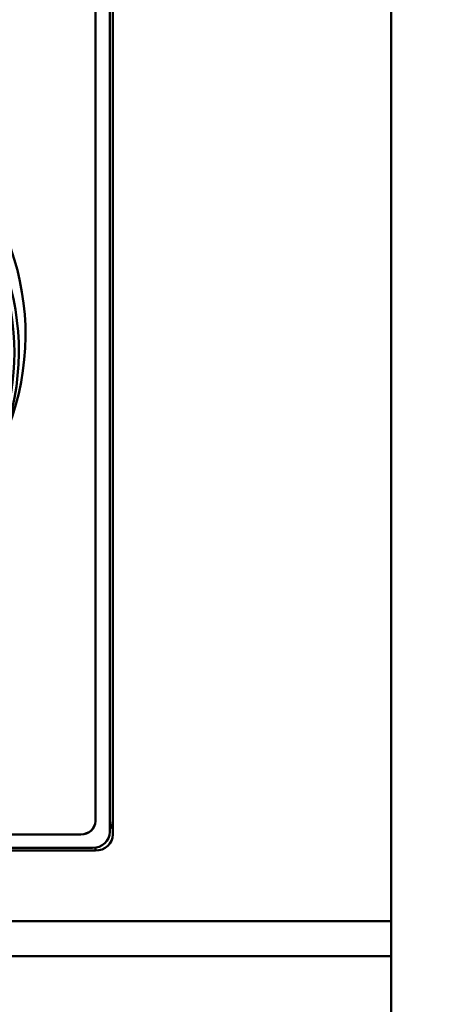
# Model space of a CAD drawing. Header units: inches. Extents: x 8.7 to 68.4, y -2.3 to 39.9.
# Tile 88 of 118: x 61.5 to 62.9, y 16.1 to 19.5. Entities that reach past the tile are written whole.
import ezdxf

# ---------------------------------------------------------------- set-up
doc = ezdxf.new("R2010")
doc.units = ezdxf.units.IN
doc.header["$MEASUREMENT"] = 0
for name, color, linetype, lineweight in [('Dimensions(ROSSANSI)', 7, 'Continuous', 25), ('Visible Edges(ROSSANSI)', 7, 'Continuous', 50), ('Visible Tangent Edges(ROSSANSI)', 7, 'Continuous', 50)]:
    doc.layers.add(name, color=color, linetype=linetype, lineweight=lineweight)
doc.styles.add('DEFAULT-ROSSANSI', font='arial.ttf')
doc.dimstyles.new('DEFAULT-ROSSANSI', dxfattribs={"dimtxt": 1, "dimasz": 0.098425, "dimexe": 0.125, "dimexo": 0.0625, "dimgap": 0.031496, "dimtad": 0, "dimtih": 1, "dimtoh": 1, "dimrnd": 1e-08, "dimzin": 0, "dimdsep": 46, "dimtxsty": 'DEFAULT-ROSSANSI', "dimcen": 0.09, "dimdle": 0.393701, "dimclrd": 7, "dimclre": 7, "dimclrt": 179, "dimadec": 0, "dimazin": 0, "dimtfac": 1, "dimtofl": 0, "dimtmove": 0, "dimatfit": 3, "dimfxl": 1, "dimtolj": 1, "dimtzin": 0, "dimlwd": 25, "dimlwe": 25, "dimarcsym": 0})

# ---------------------------------------------------------------- blocks, each defined once
blk = doc.blocks.new('*D5')
at = {"layer": 'Defpoints', "color": 0}
for p in [(62.5574, 20.8161), (62.5574, 10.0937), (66.022, 10.0937)]:
    blk.add_point(p, dxfattribs=at)
at = {"layer": 'Dimensions(ROSSANSI)', "color": 7, "lineweight": 25}
for p, q in [((62.6199, 20.8161), (66.147, 20.8161)), ((66.022, 20.7177), (66.022, 18.3199)), ((66.022, 10.1922), (66.022, 10.3436)), ((62.6199, 10.0937), (66.147, 10.0937))]:
    blk.add_line(p, q, dxfattribs=at)
at = {"layer": 'Dimensions(ROSSANSI)', "color": 7}
for points in [[(66.0056, 20.7177), (66.0384, 20.7177), (66.022, 20.8161)], [(66.0056, 10.1922), (66.0384, 10.1922), (66.022, 10.0937)]]:
    blk.add_solid(points, dxfattribs=at)
at = {"layer": 'Dimensions(ROSSANSI)', "color": 179, "lineweight": 25, "insert": (65.3811, 10.3751), "char_height": 1, "attachment_point": 1, "rotation": 90, "style": 'DEFAULT-ROSSANSI'}
blk.add_mtext('\\A1;10.72 [272.3]', dxfattribs=at)

msp = doc.modelspace()

# ---------------------------------------------------------------- linework, layer by layer
at = {"layer": 'Visible Edges(ROSSANSI)'}
for p, q in [((62.7592, 20.6303), (62.7592, 16.4018)), ((61.7381, 20.0052), (61.7381, 16.7466)), ((61.7881, 16.7098), (61.7881, 19.9508)), ((61.7981, 19.9596), (61.7981, 16.7006)), ((40.4185, 16.7014), (61.6881, 16.7014)), ((61.6881, 16.7006), (40.4185, 16.7006)), ((61.7381, 16.6453), (40.4676, 16.6453)), ((40.4776, 16.6545), (61.7281, 16.6545)), ((62.7592, 16.4018), (62.7592, 16.2818)), ((62.7592, 10.2919), (62.7592, 16.2818))]:
    msp.add_line(p, q, dxfattribs=at)
for centre, major_axis, start_param, end_param in [((60.4468, 18.4248), (-1.05, 0), 2.763663, 6.661115), ((61.6881, 16.7474), (0.05, 0), 4.712389, 6.283185), ((61.6881, 16.7466), (0.05, 0), 4.712389, 6.283185), ((61.7381, 16.7493), (0.06, 0), 5.6975, 6.283185), ((61.7281, 16.7098), (0.06, 0), 4.712389, 6.283185), ((61.7381, 16.7006), (0.06, 0), 4.712389, 6.283185)]:
    msp.add_ellipse(centre, major_axis=major_axis, ratio=0.920845, start_param=start_param, end_param=end_param, dxfattribs=at)
at = {"layer": 'Visible Tangent Edges(ROSSANSI)'}
for p, q in [((61.6881, 16.7014), (61.6881, 16.7006)), ((61.7381, 16.6453), (61.7381, 16.6553)), ((39.3392, 16.4018), (62.7592, 16.4018)), ((62.7592, 16.2818), (39.3392, 16.2818))]:
    msp.add_line(p, q, dxfattribs=at)
for centre, major_axis, start_param, end_param in [((60.4468, 18.3676), (-1.0271, 0), 2.763663, 6.661115), ((60.4468, 18.3624), (1.0116, 0), 5.465042, 10.242921)]:
    msp.add_ellipse(centre, major_axis=major_axis, ratio=0.920845, start_param=start_param, end_param=end_param, dxfattribs=at)

# ---------------------------------------------------------------- dimensions: what is measured, and where the dimension line sits
at = {"layer": 'Dimensions(ROSSANSI)', "color": 7, "lineweight": 25}
dim = msp.add_linear_dim(base=(66.022, 10.0937), p1=(62.5574, 20.8161), p2=(62.5574, 10.0937), angle=90, dimstyle='DEFAULT-ROSSANSI', override={"dimtih": 0, "dimtoh": 0, "dimdec": 2, "dimtp": 0, "dimtm": 0, "dimtdec": 2, "dimatfit": 1}, dxfattribs=at)
dim.commit()
dim.dimension.update_dxf_attribs({"geometry": '*D5', "text_midpoint": (66.022, 14.3318), "dimtype": 160})

doc.saveas('drawing.dxf')
